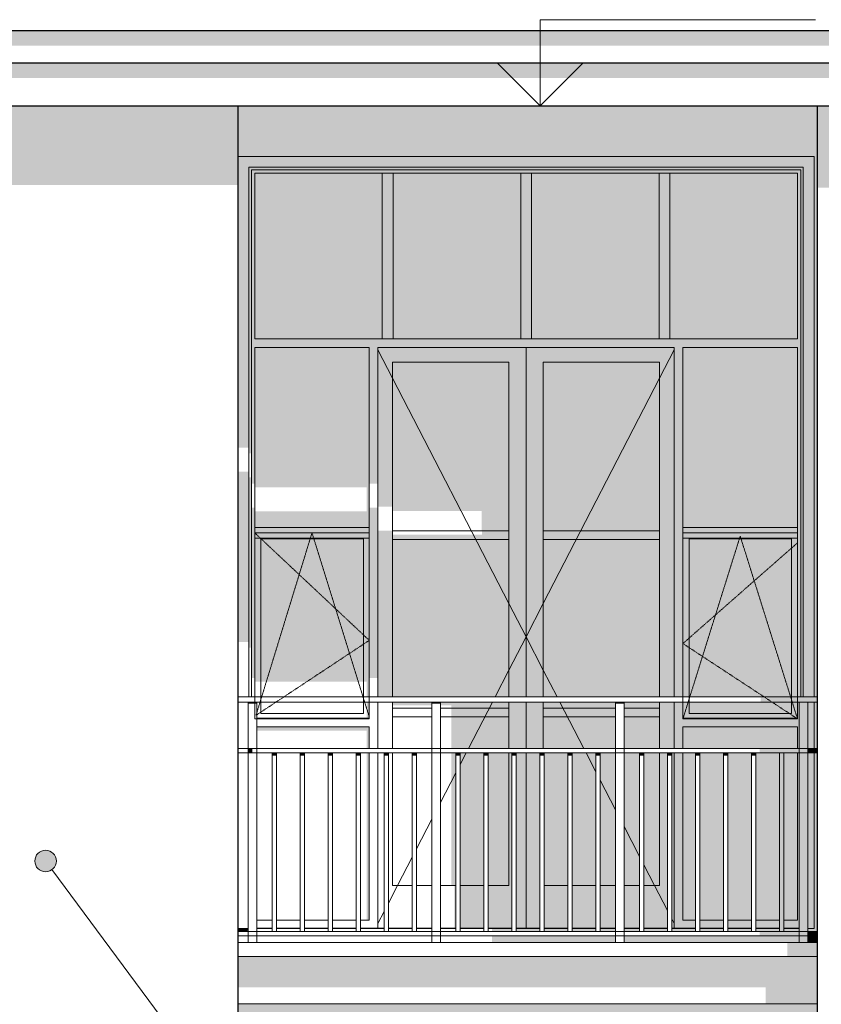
# Model space of a CAD drawing. Header units: millimetres. Extents: x -95523 to 190468, y -7401 to 17692.
# Tile 45 of 139: x -30221 to -26500, y 7618 to 12193. Entities that reach past the tile are written whole.
import ezdxf

# ---------------------------------------------------------------- set-up
doc = ezdxf.new("R2010")
doc.units = ezdxf.units.MM
doc.header["$MEASUREMENT"] = 0
doc.set_wipeout_variables(frame=1)
doc.linetypes.add('Wipeout_Contour', pattern=[1000, 0, -1000])
doc.linetypes.add('Невидимая', pattern=[3.912222, 2.822222, -1.09])
for name, color, linetype, lineweight in [('Р_Фасад в осях 1-24_2_0_Ном._пера__1', 7, 'Continuous', 15), ('Р_Фасад в осях 1-24_2_1 Молдинги_Ном._пера__2', 8, 'Continuous', 15), ('Р_Фасад в осях 1-24_2_1 Молдинги_Ном._пера__21', 7, 'Continuous', 30), ('Р_Фасад в осях 1-24_2_1_Покрытие пола_Ном._пера__2', 8, 'Continuous', 15), ('Р_Фасад в осях 1-24_2_2D - Общий_Ном._пера__1', 7, 'Continuous', 15), ('Р_Фасад в осях 1-24_2_Конструктив - Перекрытия_Ном._пера__2', 8, 'Continuous', 15), ('Р_Фасад в осях 1-24_2_Конструктив - Стены Несущие_Ном._пера__1', 7, 'Continuous', 15), ('Р_Фасад в осях 1-24_2_Конструктив - Стены Несущие_Ном._пера__2', 8, 'Continuous', 15), ('Р_Фасад в осях 1-24_2_Конструктив - Стены Несущие_Ном._пера__21', 7, 'Continuous', 30), ('Р_Фасад в осях 1-24_2_Новый_1 Молдинги_Ном._пера__2', 8, 'Continuous', 15), ('Р_Фасад в осях 1-24_2_Новый_1 Молдинги_Ном._пера__21', 7, 'Continuous', 30), ('Р_Фасад в осях 1-24_2_Новый_Аннотация - Выносная Надпись.Фасад фрагмент_Ном._пера__1', 7, 'Continuous', 15), ('Р_Фасад в осях 1-24_2_Новый_Ограждение_Ном._пера__1', 7, 'Continuous', 15), ('Р_Фасад в осях 1-24_2_Новый_Ограждение_Ном._пера__2', 8, 'Continuous', 15), ('Р_Фасад в осях 1-24_2_Размер - Отметка Уровня_Ном._пера__120', 7, 'Continuous', 5)]:
    doc.layers.add(name, color=color, linetype=linetype, lineweight=lineweight)
for name, color, linetype in [('Р_Фасад в осях 1-24_2_1_Покрытие пола', 7, 'Continuous'), ('Р_Фасад в осях 1-24_2_Конструктив - Перекрытия', 7, 'Continuous'), ('Р_Фасад в осях 1-24_2_Новый_Аннотация - Выносная Надпись.Фасад фрагмент', 7, 'Continuous')]:
    doc.layers.add(name, color=color, linetype=linetype)
doc.layers.add('Р_Фасад в осях 1-24_2_1_Покрытие пола_Ном._пера__161', color=7, linetype='Continuous', lineweight=13, true_color=0x6a6a6a)

msp = doc.modelspace()

# ---------------------------------------------------------------- hatches: boundary and pattern name
at = {"layer": 'Р_Фасад в осях 1-24_2_1 Молдинги_Ном._пера__2', "linetype": 'Continuous', "lineweight": 0, "true_color": 0x3f3f3f}
for points in [[(-39137.1, 12142.5), (-39137.1, 12071.8), (-24997.6, 12071.8), (-24997.6, 12142.5)], [(-24997.6, 11992.5), (-39137.1, 11992.5), (-39137.1, 11921.8), (-24997.6, 11921.8)]]:
    msp.add_hatch(color=250, dxfattribs=at).paths.add_polyline_path(points)
at = {"layer": 'Р_Фасад в осях 1-24_2_Конструктив - Стены Несущие_Ном._пера__2', "linetype": 'Continuous', "lineweight": 0, "true_color": 0x3f3f3f}
for points in [[(-29207.2, 11557), (-26533.2, 11557), (-26533.2, 9047.3), (-26517.6, 9047.3), (-26517.6, 11792.5), (-29207.2, 11792.5)], [(-29207.2, 11557), (-29157.2, 11507), (-26583.2, 11507), (-26533.2, 11557)], [(-29207.2, 11557), (-29207.2, 10205), (-29157.2, 10205), (-29157.2, 11507)], [(-26583.2, 9047.3), (-26533.2, 9047.3), (-26533.2, 11557), (-26583.2, 11507)], [(-26583.2, 11507), (-29157.2, 11507), (-29145.2, 11495), (-26595.2, 11495)], [(-29145.2, 11495), (-29157.2, 11507), (-29157.2, 10178.1), (-29145.2, 10178.1)], [(-26595.2, 11495), (-29145.2, 11495), (-29145.2, 11480), (-29130.2, 11480), (-26610.2, 11480), (-26595.2, 11480)], [(-26595.2, 11495), (-26595.2, 9047.3), (-26583.2, 9047.3), (-26583.2, 11507)], [(-29145.2, 11480), (-29145.2, 10036.7), (-29130.2, 10036.7), (-29130.2, 11480)], [(-28537.7, 10710), (-28537.7, 11480), (-29130.2, 11480), (-29130.2, 10710)], [(-28537.7, 10710), (-28487.7, 10710), (-28487.7, 11480), (-28537.7, 11480)], [(-27895.2, 10710), (-27895.2, 11480), (-28487.7, 11480), (-28487.7, 10710)], [(-27895.2, 10710), (-27845.2, 10710), (-27845.2, 11480), (-27895.2, 11480)], [(-27252.7, 10710), (-27252.7, 11480), (-27845.2, 11480), (-27845.2, 10710)], [(-27252.7, 10710), (-27202.7, 10710), (-27202.7, 11480), (-27252.7, 11480)], [(-26610.2, 10710), (-26610.2, 11480), (-27202.7, 11480), (-27202.7, 10710)], [(-26610.2, 10670), (-26610.2, 9047.3), (-26595.2, 9047.3), (-26595.2, 11480), (-26610.2, 11480), (-26610.2, 10710)], [(-26610.2, 10670), (-26610.2, 10710), (-29130.2, 10710), (-29130.2, 10670), (-28598.2, 10670), (-28558.2, 10670), (-27182.2, 10670), (-27142.2, 10670)], [(-29130.2, 10670), (-29130.2, 10019.7), (-28610.2, 10019.7), (-28610.2, 9908.3), (-29130.2, 9908.3), (-29130.2, 9833.7), (-28598.2, 9833.7), (-28598.2, 10670)], [(-28598.2, 10670), (-28598.2, 10036.7), (-28558.2, 10036.7), (-28558.2, 10670)], [(-27870.2, 10670), (-28558.2, 10670), (-28558.2, 10602), (-28490.2, 10602), (-27950.2, 10602), (-27870.2, 10602)], [(-27182.2, 10670), (-27870.2, 10670), (-27870.2, 10602), (-27790.2, 10602), (-27250.2, 10602), (-27182.2, 10602)], [(-27142.2, 10670), (-27182.2, 10670), (-27182.2, 9047.3), (-27142.2, 9047.3)], [(-26610.2, 9833.7), (-26610.2, 10670), (-27142.2, 10670), (-27142.2, 9833.7)], [(-28558.2, 9930.6), (-28490.2, 9930.6), (-28490.2, 10602), (-28558.2, 10602)], [(-27950.2, 10602), (-28490.2, 10602), (-28490.2, 9910.8), (-28076.6, 9910.8), (-28076.6, 9818), (-27950.2, 9818)], [(-27950.2, 10602), (-27950.2, 9047.3), (-27870.2, 9047.3), (-27870.2, 10602)], [(-27870.2, 10602), (-27870.2, 9047.3), (-27790.2, 9047.3), (-27790.2, 10602)], [(-27790.2, 9818), (-27250.2, 9818), (-27250.2, 10602), (-27790.2, 10602)], [(-27250.2, 10602), (-27250.2, 9047.3), (-27182.2, 9047.3), (-27182.2, 10602)], [(-29157.2, 10093.5), (-29207.2, 10093.5), (-29207.2, 9302.1), (-29157.2, 9302.1)], [(-29145.2, 10066.6), (-29157.2, 10066.6), (-29157.2, 9275.2), (-29145.2, 9275.2)], [(-29130.2, 9925.2), (-29145.2, 9925.2), (-29145.2, 9133.8), (-29130.2, 9133.8)], [(-28558.2, 9925.2), (-28598.2, 9925.2), (-28598.2, 9133.8), (-28558.2, 9133.8)], [(-29130.2, 9783.7), (-28598.2, 9783.7), (-28598.2, 9833.7), (-29130.2, 9833.7)], [(-28490.2, 9819.2), (-28558.2, 9819.2), (-28558.2, 9047.3), (-28490.2, 9047.3)], [(-28490.2, 9778), (-27950.2, 9778), (-27950.2, 9818), (-28075.6, 9818), (-28075.6, 9800.8), (-28490.2, 9800.8)], [(-27250.2, 9778), (-27250.2, 9818), (-27790.2, 9818), (-27790.2, 9778)], [(-27142.2, 9783.7), (-26610.2, 9783.7), (-26610.2, 9833.7), (-27142.2, 9833.7)], [(-29130.2, 9783.7), (-29130.2, 9116.8), (-28610.2, 9116.8), (-28610.2, 9047.3), (-28598.2, 9047.3), (-28598.2, 9783.7)], [(-27950.2, 9778), (-28490.2, 9778), (-28490.2, 9047.3), (-27950.2, 9047.3)], [(-27790.2, 9778), (-27790.2, 9047.3), (-27250.2, 9047.3), (-27250.2, 9778)], [(-27142.2, 9783.7), (-27142.2, 9047.3), (-26610.2, 9047.3), (-26610.2, 9783.7)], [(-28610.2, 8947.3), (-28598.2, 8947.3), (-28598.2, 9022.3), (-28610.2, 9022.3)], [(-28490.2, 9022.3), (-28490.2, 9007.9), (-28307.6, 9007.9), (-28307.6, 9022.3)], [(-28267.6, 9007.9), (-28217.6, 9007.9), (-28217.6, 8994), (-27950.2, 8994), (-27950.2, 9022.3), (-28267.6, 9022.3)], [(-27950.2, 9022.3), (-27950.2, 8807.3), (-27870.2, 8807.3), (-27870.2, 9022.3)], [(-27870.2, 8807.3), (-27790.2, 8807.3), (-27790.2, 9022.3), (-27870.2, 9022.3)], [(-27790.2, 8994), (-27454.9, 8994), (-27454.9, 9022.3), (-27790.2, 9022.3)], [(-27414.9, 8994), (-27250.2, 8994), (-27250.2, 9022.3), (-27414.9, 9022.3)], [(-27182.2, 9022.3), (-27250.2, 9022.3), (-27250.2, 8807.3), (-27182.2, 8807.3)], [(-27182.2, 8807.3), (-27142.2, 8807.3), (-27142.2, 8907.3), (-27142.2, 8947.3), (-27142.2, 9022.3), (-27182.2, 9022.3)], [(-26610.2, 9022.3), (-27142.2, 9022.3), (-27142.2, 8947.3), (-26610.2, 8947.3)], [(-26610.2, 9022.3), (-26610.2, 8947.3), (-26610.2, 8907.3), (-26610.2, 8807.3), (-26602.1, 8807.3), (-26602.1, 9022.3)], [(-26533.2, 9022.3), (-26562.1, 9022.3), (-26562.1, 8807.3), (-26533.2, 8807.3)], [(-26533.2, 8807.3), (-26517.6, 8807.3), (-26517.6, 9022.3), (-26533.2, 9022.3)], [(-27950.2, 8994), (-28216.6, 8994), (-28216.6, 8954), (-27950.2, 8954)], [(-27454.9, 8994), (-27790.2, 8994), (-27790.2, 8954), (-27454.9, 8954)], [(-27250.2, 8994), (-27414.9, 8994), (-27414.9, 8954), (-27250.2, 8954)], [(-28307.6, 8954), (-28490.2, 8954), (-28490.2, 8952.6), (-28307.6, 8952.6)], [(-27950.2, 8954), (-28267.6, 8954), (-28267.6, 8952.6), (-28217.6, 8952.6), (-28217.6, 8807.3), (-27950.2, 8807.3)], [(-27790.2, 8807.3), (-27454.9, 8807.3), (-27454.9, 8954), (-27790.2, 8954)], [(-27414.9, 8954), (-27414.9, 8807.3), (-27250.2, 8807.3), (-27250.2, 8954)], [(-27142.2, 8947.3), (-27142.2, 8907.3), (-26610.2, 8907.3), (-26610.2, 8947.3)], [(-29120.4, 8907.3), (-29120.4, 8890.4), (-28610.2, 8890.4), (-28610.2, 8807.3), (-28598.2, 8807.3), (-28598.2, 8907.3)], [(-26610.2, 8907.3), (-27142.2, 8907.3), (-27142.2, 8807.3), (-26610.2, 8807.3)], [(-28610.2, 8010), (-28598.2, 8010), (-28598.2, 8787.3), (-28610.2, 8787.3)], [(-28217.6, 8170), (-28196.3, 8170), (-28196.3, 8787.3), (-28217.6, 8787.3)], [(-28176.3, 8787.3), (-28176.3, 8170), (-28066.3, 8170), (-28066.3, 8787.3)], [(-28046.3, 8787.3), (-28046.3, 8170), (-27950.2, 8170), (-27950.2, 8787.3)], [(-27936.3, 8787.3), (-27950.2, 8787.3), (-27950.2, 8170), (-27936.3, 8170)], [(-27870.2, 8787.3), (-27916.3, 8787.3), (-27916.3, 8170), (-27870.2, 8170)], [(-27870.2, 8787.3), (-27870.2, 8170), (-27806.3, 8170), (-27806.3, 8787.3)], [(-27786.3, 8170), (-27676.3, 8170), (-27676.3, 8787.3), (-27786.3, 8787.3)], [(-27656.3, 8787.3), (-27656.3, 8170), (-27546.3, 8170), (-27546.3, 8787.3)], [(-27526.3, 8787.3), (-27526.3, 8170), (-27454.9, 8170), (-27454.9, 8787.3)], [(-27414.9, 8787.3), (-27414.9, 8170), (-27343.5, 8170), (-27343.5, 8787.3)], [(-27323.5, 8787.3), (-27323.5, 8170), (-27250.2, 8170), (-27250.2, 8787.3)], [(-27213.5, 8787.3), (-27250.2, 8787.3), (-27250.2, 8170), (-27213.5, 8170)], [(-27193.5, 8787.3), (-27193.5, 8170), (-27182.2, 8170), (-27182.2, 8787.3)], [(-27182.2, 7970), (-27142.2, 7970), (-27142.2, 8010), (-27142.2, 8787.3), (-27182.2, 8787.3)], [(-27142.2, 8010), (-27083.5, 8010), (-27083.5, 8787.3), (-27142.2, 8787.3)], [(-27063.5, 8010), (-26953.5, 8010), (-26953.5, 8787.3), (-27063.5, 8787.3)], [(-26933.5, 8010), (-26823.5, 8010), (-26823.5, 8787.3), (-26933.5, 8787.3)], [(-26803.5, 8787.3), (-26803.5, 8010), (-26693.5, 8010), (-26693.5, 8787.3)], [(-26673.5, 8787.3), (-26673.5, 8010), (-26610.2, 8010), (-26610.2, 8787.3)], [(-26610.2, 7970), (-26602.1, 7970), (-26602.1, 8787.3), (-26610.2, 8787.3), (-26610.2, 8010)], [(-26562.1, 8787.3), (-26562.1, 7970), (-26533.2, 7970), (-26533.2, 8787.3)], [(-26533.2, 7970), (-26562.1, 7970), (-26562.1, 7957.3), (-26517.6, 7957.3), (-26517.6, 8787.3), (-26533.2, 8787.3)], [(-28196.3, 8170), (-28203.6, 8170), (-28203.6, 7970), (-28196.3, 7970)], [(-28176.3, 7970), (-28066.3, 7970), (-28066.3, 8170), (-28176.3, 8170)], [(-28046.3, 8170), (-28046.3, 7970), (-27936.3, 7970), (-27936.3, 8170), (-27950.2, 8170)], [(-27916.3, 8170), (-27916.3, 7970), (-27870.2, 7970), (-27870.2, 8170)], [(-27870.2, 8170), (-27870.2, 7970), (-27806.3, 7970), (-27806.3, 8170)], [(-27786.3, 7970), (-27676.3, 7970), (-27676.3, 8170), (-27786.3, 8170)], [(-27656.3, 8170), (-27656.3, 7970), (-27546.3, 7970), (-27546.3, 8170)], [(-27454.9, 8170), (-27526.3, 8170), (-27526.3, 7970), (-27454.9, 7970)], [(-27343.5, 8170), (-27414.9, 8170), (-27414.9, 7970), (-27343.5, 7970)], [(-27250.2, 8170), (-27323.5, 8170), (-27323.5, 7970), (-27213.5, 7970), (-27213.5, 8170)], [(-27193.5, 8170), (-27193.5, 7970), (-27182.2, 7970), (-27182.2, 8170)], [(-27142.2, 7970), (-27083.5, 7970), (-27083.5, 8010), (-27142.2, 8010)], [(-27063.5, 7970), (-26953.5, 7970), (-26953.5, 8010), (-27063.5, 8010)], [(-26933.5, 7970), (-26823.5, 7970), (-26823.5, 8010), (-26933.5, 8010)], [(-26803.5, 8010), (-26803.5, 7970), (-26693.5, 7970), (-26693.5, 8010)], [(-26610.2, 8010), (-26673.5, 8010), (-26673.5, 7970), (-26610.2, 7970)], [(-29160.4, 7970), (-29207.2, 7970), (-29207.2, 7957.3), (-29166.1, 7957.3), (-29160.4, 7965.4)], [(-28028.6, 7970), (-28028.6, 7957.3), (-27936.3, 7957.3), (-27936.3, 7970)], [(-27916.3, 7970), (-27916.3, 7957.3), (-27806.3, 7957.3), (-27806.3, 7970)], [(-27676.3, 7970), (-27786.3, 7970), (-27786.3, 7957.3), (-27676.3, 7957.3)], [(-27546.3, 7970), (-27656.3, 7970), (-27656.3, 7957.3), (-27546.3, 7957.3)], [(-27454.9, 7970), (-27526.3, 7970), (-27526.3, 7957.3), (-27454.9, 7957.3)], [(-27343.5, 7970), (-27414.9, 7970), (-27414.9, 7957.3), (-27343.5, 7957.3)], [(-27213.5, 7970), (-27323.5, 7970), (-27323.5, 7957.3), (-27213.5, 7957.3)], [(-27193.5, 7957.3), (-27083.5, 7957.3), (-27083.5, 7970), (-27193.5, 7970)], [(-27063.5, 7957.3), (-26953.5, 7957.3), (-26953.5, 7970), (-27063.5, 7970)], [(-26823.5, 7970), (-26933.5, 7970), (-26933.5, 7957.3), (-26823.5, 7957.3)], [(-26803.5, 7957.3), (-26693.5, 7957.3), (-26693.5, 7970), (-26803.5, 7970)], [(-26673.5, 7957.3), (-26602.1, 7957.3), (-26602.1, 7970), (-26673.5, 7970)]]:
    msp.add_hatch(color=250, dxfattribs=at).paths.add_polyline_path(points)
at = {"layer": 'Р_Фасад в осях 1-24_2_Новый_1 Молдинги_Ном._пера__2', "linetype": 'Continuous', "lineweight": 0, "true_color": 0x3f3f3f}
for points in [[(-30727.2, 11792.5), (-30727.2, 11424.8), (-29207.2, 11424.8), (-29207.2, 11792.5)], [(-26517.6, 11792.5), (-26517.6, 11412.1), (-25096.6, 11412.1), (-25096.6, 11302.5), (-24997.6, 11302.5), (-24997.6, 11792.5)]]:
    msp.add_hatch(color=250, dxfattribs=at).paths.add_polyline_path(points)
at = {"layer": 'Р_Фасад в осях 1-24_2_Новый_Аннотация - Выносная Надпись.Фасад фрагмент', "linetype": 'Continuous', "lineweight": 0, "true_color": 0x000000}
msp.add_hatch(color=18, dxfattribs=at).paths.add_polyline_path([(-30150.9, 8284.2), (-30147.1, 8265), (-30136.3, 8248.8), (-30120.1, 8238), (-30100.9, 8234.2), (-30081.8, 8238), (-30065.6, 8248.8), (-30054.7, 8265), (-30050.9, 8284.2), (-30054.7, 8303.3), (-30065.6, 8319.5), (-30081.8, 8330.4), (-30100.9, 8334.2), (-30120.1, 8330.4), (-30136.3, 8319.5), (-30147.1, 8303.3)])
at = {"layer": 'Р_Фасад в осях 1-24_2_Новый_Ограждение_Ном._пера__2', "linetype": 'Continuous', "lineweight": 0, "true_color": 0x3f3f3f}
for points in [[(-29160.4, 9015.3), (-29120.4, 9015.3), (-29120.4, 9022.3), (-29160.4, 9022.3)], [(-28267.6, 9022.3), (-28307.6, 9022.3), (-28307.6, 9015.3), (-28267.6, 9015.3)], [(-27454.9, 9022.3), (-27454.9, 9015.3), (-27414.9, 9015.3), (-27414.9, 9022.3)], [(-26582.1, 9047.3), (-26781.1, 9047.3), (-26781.1, 9022.3), (-26582.1, 9022.3)], [(-26582.1, 9047.3), (-26582.1, 9022.3), (-26517.6, 9022.3), (-26517.6, 9047.3)], [(-29160.4, 8807.3), (-29160.4, 8787.3), (-29140.4, 8787.3), (-29140.4, 8807.3)], [(-29049, 8773.2), (-29029, 8773.2), (-29029, 8787.3), (-29049, 8787.3)], [(-28899, 8787.3), (-28919, 8787.3), (-28919, 8773.2), (-28899, 8773.2)], [(-28789, 8773.2), (-28769, 8773.2), (-28769, 8787.3), (-28789, 8787.3)], [(-28639, 8787.3), (-28659, 8787.3), (-28659, 8773.2), (-28639, 8773.2)], [(-28529, 8773.2), (-28509, 8773.2), (-28509, 8787.3), (-28529, 8787.3)], [(-28379, 8787.3), (-28399, 8787.3), (-28399, 8773.2), (-28379, 8773.2)], [(-28196.3, 8773.2), (-28176.3, 8773.2), (-28176.3, 8787.3), (-28196.3, 8787.3)], [(-28046.3, 8787.3), (-28066.3, 8787.3), (-28066.3, 8773.2), (-28046.3, 8773.2)], [(-27916.3, 8787.3), (-27936.3, 8787.3), (-27936.3, 8773.2), (-27916.3, 8773.2)], [(-27786.3, 8787.3), (-27806.3, 8787.3), (-27806.3, 8773.2), (-27786.3, 8773.2)], [(-27676.3, 8773.2), (-27656.3, 8773.2), (-27656.3, 8787.3), (-27676.3, 8787.3)], [(-27526.3, 8787.3), (-27546.3, 8787.3), (-27546.3, 8773.2), (-27526.3, 8773.2)], [(-27343.5, 8773.2), (-27323.5, 8773.2), (-27323.5, 8787.3), (-27343.5, 8787.3)], [(-27193.5, 8787.3), (-27213.5, 8787.3), (-27213.5, 8773.2), (-27193.5, 8773.2)], [(-27083.5, 8773.2), (-27063.5, 8773.2), (-27063.5, 8787.3), (-27083.5, 8787.3)], [(-26933.5, 8787.3), (-26953.5, 8787.3), (-26953.5, 8773.2), (-26933.5, 8773.2)], [(-26803.5, 8787.3), (-26823.5, 8787.3), (-26823.5, 8773.2), (-26803.5, 8773.2)], [(-26582.1, 8807.3), (-26786.1, 8807.3), (-26786.1, 8787.3), (-26582.1, 8787.3)], [(-26693.5, 7957.3), (-26673.5, 7957.3), (-26673.5, 8787.3), (-26693.5, 8787.3)], [(-26562.1, 8787.3), (-26517.6, 8787.3), (-26517.6, 8807.3), (-26562.1, 8807.3)], [(-26582.1, 7957.3), (-26786.1, 7957.3), (-26786.1, 7937.3), (-26582.1, 7937.3)], [(-26562.1, 7937.3), (-26517.6, 7937.3), (-26517.6, 7957.3), (-26562.1, 7957.3)]]:
    msp.add_hatch(color=250, dxfattribs=at).paths.add_polyline_path(points)

# ---------------------------------------------------------------- linework, layer by layer
at = {"layer": 'Р_Фасад в осях 1-24_2_0_Ном._пера__1', "color": 7, "linetype": 'Невидимая', "lineweight": 15, "flags": 128}
for points in [[(-29130.2, 9808.7), (-28598.2, 9309.2), (-29124, 8961)], [(-29124, 8961), (-28864.2, 9808.7), (-28598.2, 8953.7)], [(-26610.2, 8944.6), (-26876.2, 9793.4), (-27142.2, 8944.6)], [(-26610.2, 9762.2), (-27142.2, 9294.5), (-26610.2, 8944.6)]]:
    msp.add_lwpolyline(points, dxfattribs=at)
at = {"layer": 'Р_Фасад в осях 1-24_2_1 Молдинги_Ном._пера__21', "color": 7, "linetype": 'Continuous', "lineweight": 30}
for p, q in [((-39137.1, 12142.5), (-24997.6, 12142.5)), ((-39137.1, 11992.5), (-24997.6, 11992.5)), ((-39137.1, 11792.5), (-24997.6, 11792.5))]:
    msp.add_line(p, q, dxfattribs=at)
at = {"layer": 'Р_Фасад в осях 1-24_2_2D - Общий_Ном._пера__1', "color": 7, "linetype": 'Continuous', "lineweight": 15, "flags": 128}
for points in [[(-29130.2, 9808.7), (-28598.2, 9808.7), (-28598.2, 8944.6), (-29130.2, 8944.6)], [(-27142.2, 9808.7), (-26610.2, 9808.7), (-26610.2, 8944.6), (-27142.2, 8944.6)], [(-29101.1, 8969), (-29101.1, 9781.3), (-28625.5, 9781.3), (-28625.5, 8969)], [(-27113.1, 8969), (-27113.1, 9781.3), (-26637.5, 9781.3), (-26637.5, 8969)]]:
    msp.add_lwpolyline(points, close=True, dxfattribs=at)
at = {"layer": 'Р_Фасад в осях 1-24_2_Конструктив - Стены Несущие_Ном._пера__1', "color": 7, "linetype": 'Continuous', "lineweight": 15}
for p, q in [((-26533.2, 11557), (-29207.2, 11557)), ((-26533.2, 9047.3), (-26533.2, 11557)), ((-29157.2, 9047.3), (-29157.2, 11507)), ((-29157.2, 11507), (-26583.2, 11507)), ((-29145.2, 9047.3), (-29145.2, 11495)), ((-29145.2, 11495), (-26595.2, 11495)), ((-26595.2, 11495), (-26595.2, 9047.3)), ((-26583.2, 11507), (-26583.2, 9047.3)), ((-29130.2, 10710), (-29130.2, 11480)), ((-29130.2, 11480), (-28537.7, 11480)), ((-28487.7, 11480), (-28537.7, 11480)), ((-28537.7, 11480), (-28537.7, 10710)), ((-28487.7, 10710), (-28487.7, 11480)), ((-28487.7, 11480), (-27895.2, 11480)), ((-27845.2, 11480), (-27895.2, 11480)), ((-27895.2, 11480), (-27895.2, 10710)), ((-27845.2, 10710), (-27845.2, 11480)), ((-27845.2, 11480), (-27252.7, 11480)), ((-27202.7, 11480), (-27252.7, 11480)), ((-27252.7, 11480), (-27252.7, 10710)), ((-27202.7, 10710), (-27202.7, 11480)), ((-27202.7, 11480), (-26610.2, 11480)), ((-26610.2, 11480), (-26610.2, 10710)), ((-28537.7, 10710), (-29130.2, 10710)), ((-28537.7, 10710), (-28487.7, 10710)), ((-27895.2, 10710), (-28487.7, 10710)), ((-27895.2, 10710), (-27845.2, 10710)), ((-27252.7, 10710), (-27845.2, 10710)), ((-27252.7, 10710), (-27202.7, 10710)), ((-26610.2, 10710), (-27202.7, 10710)), ((-29130.2, 9833.7), (-29130.2, 10670)), ((-29130.2, 10670), (-28598.2, 10670)), ((-28598.2, 10670), (-28598.2, 9833.7)), ((-28558.2, 9047.3), (-28558.2, 10670)), ((-28558.2, 10670), (-27182.2, 10670)), ((-28558.2, 10658.8), (-28490.2, 10527)), ((-27870.2, 10670), (-27870.2, 9047.3)), ((-27182.2, 10658.8), (-27250.2, 10527)), ((-27182.2, 10670), (-27182.2, 9047.3)), ((-27142.2, 9833.7), (-27142.2, 10670)), ((-27142.2, 10670), (-26610.2, 10670)), ((-26610.2, 10670), (-26610.2, 9833.7)), ((-28490.2, 9047.3), (-28490.2, 10602)), ((-28490.2, 10602), (-27950.2, 10602)), ((-27950.2, 10602), (-27950.2, 9047.3)), ((-27790.2, 10602), (-27790.2, 9047.3)), ((-27250.2, 10602), (-27790.2, 10602)), ((-27250.2, 9047.3), (-27250.2, 10602)), ((-28490.2, 10527), (-27950.2, 9481)), ((-27250.2, 10527), (-27790.2, 9481)), ((-28598.2, 9833.7), (-29130.2, 9833.7)), ((-29130.2, 9833.7), (-29130.2, 9783.7)), ((-28598.2, 9783.7), (-28598.2, 9833.7)), ((-27950.2, 9818), (-28490.2, 9818)), ((-27790.2, 9818), (-27250.2, 9818)), ((-26610.2, 9833.7), (-27142.2, 9833.7)), ((-27142.2, 9833.7), (-27142.2, 9783.7)), ((-26610.2, 9783.7), (-26610.2, 9833.7)), ((-29130.2, 9047.3), (-29130.2, 9783.7)), ((-29130.2, 9783.7), (-28598.2, 9783.7)), ((-28598.2, 9783.7), (-28598.2, 9047.3)), ((-28490.2, 9778), (-27950.2, 9778)), ((-27250.2, 9778), (-27790.2, 9778)), ((-27142.2, 9047.3), (-27142.2, 9783.7)), ((-27142.2, 9783.7), (-26610.2, 9783.7)), ((-26610.2, 9783.7), (-26610.2, 9047.3)), ((-27950.2, 9481), (-27870.2, 9326)), ((-27790.2, 9481), (-27870.2, 9326)), ((-27950.2, 9171), (-27870.2, 9326)), ((-27790.2, 9171), (-27870.2, 9326)), ((-28014, 9047.3), (-27950.2, 9171)), ((-27726.3, 9047.3), (-27790.2, 9171)), ((-28598.2, 9022.3), (-28598.2, 8947.3)), ((-28558.2, 8807.3), (-28558.2, 9022.3)), ((-28490.2, 8807.3), (-28490.2, 9022.3)), ((-28137.9, 8807.3), (-28026.9, 9022.3)), ((-27950.2, 9022.3), (-27950.2, 8807.3)), ((-27870.2, 9022.3), (-27870.2, 8807.3)), ((-27790.2, 9022.3), (-27790.2, 8807.3)), ((-27602.4, 8807.3), (-27713.4, 9022.3)), ((-27250.2, 8807.3), (-27250.2, 9022.3)), ((-27182.2, 9022.3), (-27182.2, 8807.3)), ((-27142.2, 8947.3), (-27142.2, 9022.3)), ((-26610.2, 9022.3), (-26610.2, 8947.3)), ((-26533.2, 8807.3), (-26533.2, 9022.3)), ((-28307.6, 8994), (-28490.2, 8994)), ((-27950.2, 8994), (-28267.6, 8994)), ((-27790.2, 8994), (-27454.9, 8994)), ((-27414.9, 8994), (-27250.2, 8994)), ((-28598.2, 8947.3), (-29120.4, 8947.3)), ((-28490.2, 8954), (-28307.6, 8954)), ((-28267.6, 8954), (-27950.2, 8954)), ((-27454.9, 8954), (-27790.2, 8954)), ((-27250.2, 8954), (-27414.9, 8954)), ((-26610.2, 8947.3), (-27142.2, 8947.3)), ((-29120.4, 8907.3), (-28598.2, 8907.3)), ((-28598.2, 8907.3), (-28598.2, 8807.3)), ((-27142.2, 8807.3), (-27142.2, 8907.3)), ((-27142.2, 8907.3), (-26610.2, 8907.3)), ((-26610.2, 8907.3), (-26610.2, 8807.3)), ((-28598.2, 8787.3), (-28598.2, 8010)), ((-28558.2, 7970), (-28558.2, 8787.3)), ((-28490.2, 8170), (-28490.2, 8787.3)), ((-28176.3, 8733.1), (-28148.3, 8787.3)), ((-27950.2, 8787.3), (-27950.2, 8170)), ((-27870.2, 8787.3), (-27870.2, 7970)), ((-27546.3, 8698.5), (-27592.1, 8787.3)), ((-27250.2, 8170), (-27250.2, 8787.3)), ((-27182.2, 8787.3), (-27182.2, 7970)), ((-27142.2, 8010), (-27142.2, 8787.3)), ((-26610.2, 8787.3), (-26610.2, 8010)), ((-26533.2, 7970), (-26533.2, 8787.3)), ((-28267.6, 8556.1), (-28196.3, 8694.4)), ((-27454.9, 8521.5), (-27526.3, 8659.8)), ((-28379, 8340.3), (-28307.6, 8478.6)), ((-27343.5, 8305.7), (-27414.9, 8444)), ((-28466.9, 8170), (-28399, 8301.5)), ((-27273.4, 8170), (-27323.5, 8266.9)), ((-28509, 8088.4), (-28466.9, 8170)), ((-28399, 8170), (-28490.2, 8170)), ((-28307.6, 8170), (-28379, 8170)), ((-28196.3, 8170), (-28267.6, 8170)), ((-28066.3, 8170), (-28176.3, 8170)), ((-27950.2, 8170), (-28046.3, 8170)), ((-27786.3, 8170), (-27676.3, 8170)), ((-27656.3, 8170), (-27546.3, 8170)), ((-27526.3, 8170), (-27454.9, 8170)), ((-27414.9, 8170), (-27343.5, 8170)), ((-27323.5, 8170), (-27250.2, 8170)), ((-27213.5, 8053.9), (-27273.4, 8170)), ((-29049, 8010), (-29120.4, 8010)), ((-28919, 8010), (-29029, 8010)), ((-28789, 8010), (-28899, 8010)), ((-28659, 8010), (-28769, 8010)), ((-28598.2, 8010), (-28639, 8010)), ((-28558.2, 7993.2), (-28529, 8049.7)), ((-27182.2, 7993.2), (-27193.5, 8015.1)), ((-27083.5, 8010), (-27142.2, 8010)), ((-26953.5, 8010), (-27063.5, 8010)), ((-26823.5, 8010), (-26933.5, 8010)), ((-26693.5, 8010), (-26803.5, 8010)), ((-26610.2, 8010), (-26673.5, 8010)), ((-29207.2, 7970), (-29160.4, 7970)), ((-26562.1, 7970), (-26533.2, 7970))]:
    msp.add_line(p, q, dxfattribs=at)
at = {"layer": 'Р_Фасад в осях 1-24_2_Конструктив - Стены Несущие_Ном._пера__21', "color": 7, "linetype": 'Continuous', "lineweight": 30}
for p, q in [((-29049, 7970), (-29120.4, 7970)), ((-28919, 7970), (-29029, 7970)), ((-28789, 7970), (-28899, 7970)), ((-28659, 7970), (-28769, 7970)), ((-28529, 7970), (-28639, 7970)), ((-28399, 7970), (-28509, 7970)), ((-28307.6, 7970), (-28379, 7970)), ((-28196.3, 7970), (-28267.6, 7970)), ((-28066.3, 7970), (-28176.3, 7970)), ((-27936.3, 7970), (-28046.3, 7970)), ((-27806.3, 7970), (-27916.3, 7970)), ((-27676.3, 7970), (-27786.3, 7970)), ((-27546.3, 7970), (-27656.3, 7970)), ((-27454.9, 7970), (-27526.3, 7970)), ((-27343.5, 7970), (-27414.9, 7970)), ((-27213.5, 7970), (-27323.5, 7970)), ((-27083.5, 7970), (-27193.5, 7970)), ((-26953.5, 7970), (-27063.5, 7970)), ((-26823.5, 7970), (-26933.5, 7970)), ((-26693.5, 7970), (-26803.5, 7970)), ((-26602.1, 7970), (-26673.5, 7970))]:
    msp.add_line(p, q, dxfattribs=at)
at = {"layer": 'Р_Фасад в осях 1-24_2_Новый_Аннотация - Выносная Надпись.Фасад фрагмент_Ном._пера__1', "color": 7, "linetype": 'Continuous', "lineweight": 15}
msp.add_circle((-30100.9, 8284.2), 50, dxfattribs=at)
at = {"layer": 'Р_Фасад в осях 1-24_2_Новый_Ограждение_Ном._пера__1', "color": 7, "linetype": 'Continuous', "lineweight": 15}
for p, q in [((-29140.4, 9047.3), (-29207.2, 9047.3)), ((-29140.4, 9022.3), (-29207.2, 9022.3)), ((-26582.1, 9047.3), (-29140.4, 9047.3)), ((-26582.1, 9022.3), (-29140.4, 9022.3)), ((-28307.6, 8807.3), (-28307.6, 9022.3)), ((-28267.6, 8807.3), (-28267.6, 9022.3)), ((-27454.9, 8807.3), (-27454.9, 9022.3)), ((-27414.9, 8807.3), (-27414.9, 9022.3)), ((-26582.1, 9047.3), (-26517.6, 9047.3)), ((-26582.1, 9022.3), (-26517.6, 9022.3)), ((-29160.4, 8807.3), (-29207.2, 8807.3)), ((-29160.4, 8787.3), (-29207.2, 8787.3)), ((-29140.4, 8807.3), (-29160.4, 8807.3)), ((-29140.4, 8787.3), (-29160.4, 8787.3)), ((-29120.4, 8807.3), (-29140.4, 8807.3)), ((-29120.4, 8787.3), (-29140.4, 8787.3)), ((-28307.6, 8807.3), (-29120.4, 8807.3)), ((-28307.6, 8787.3), (-29120.4, 8787.3)), ((-29049, 7957.3), (-29049, 8787.3)), ((-29029, 7957.3), (-29029, 8787.3)), ((-28919, 7957.3), (-28919, 8787.3)), ((-28899, 7957.3), (-28899, 8787.3)), ((-28789, 7957.3), (-28789, 8787.3)), ((-28769, 7957.3), (-28769, 8787.3)), ((-28659, 7957.3), (-28659, 8787.3)), ((-28639, 7957.3), (-28639, 8787.3)), ((-28529, 7957.3), (-28529, 8787.3)), ((-28509, 7957.3), (-28509, 8787.3)), ((-28399, 7957.3), (-28399, 8787.3)), ((-28379, 7957.3), (-28379, 8787.3)), ((-28267.6, 8807.3), (-28307.6, 8807.3)), ((-28307.6, 8787.3), (-28307.6, 8807.3)), ((-28267.6, 8787.3), (-28307.6, 8787.3)), ((-28307.6, 7957.3), (-28307.6, 8787.3)), ((-27454.9, 8807.3), (-28267.6, 8807.3)), ((-28267.6, 8787.3), (-28267.6, 8807.3)), ((-27454.9, 8787.3), (-28267.6, 8787.3)), ((-28267.6, 7957.3), (-28267.6, 8787.3)), ((-28196.3, 7957.3), (-28196.3, 8787.3)), ((-28176.3, 7957.3), (-28176.3, 8787.3)), ((-28066.3, 7957.3), (-28066.3, 8787.3)), ((-28046.3, 7957.3), (-28046.3, 8787.3)), ((-27936.3, 7957.3), (-27936.3, 8787.3)), ((-27916.3, 7957.3), (-27916.3, 8787.3)), ((-27806.3, 7957.3), (-27806.3, 8787.3)), ((-27786.3, 7957.3), (-27786.3, 8787.3)), ((-27676.3, 7957.3), (-27676.3, 8787.3)), ((-27656.3, 7957.3), (-27656.3, 8787.3)), ((-27546.3, 7957.3), (-27546.3, 8787.3)), ((-27526.3, 7957.3), (-27526.3, 8787.3)), ((-27414.9, 8807.3), (-27454.9, 8807.3)), ((-27454.9, 8787.3), (-27454.9, 8807.3)), ((-27414.9, 8787.3), (-27454.9, 8787.3)), ((-27454.9, 7957.3), (-27454.9, 8787.3)), ((-26602.1, 8807.3), (-27414.9, 8807.3)), ((-27414.9, 8787.3), (-27414.9, 8807.3)), ((-26602.1, 8787.3), (-27414.9, 8787.3)), ((-27414.9, 7957.3), (-27414.9, 8787.3)), ((-27343.5, 7957.3), (-27343.5, 8787.3)), ((-27323.5, 7957.3), (-27323.5, 8787.3)), ((-27213.5, 7957.3), (-27213.5, 8787.3)), ((-27193.5, 7957.3), (-27193.5, 8787.3)), ((-27083.5, 7957.3), (-27083.5, 8787.3)), ((-27063.5, 7957.3), (-27063.5, 8787.3)), ((-26953.5, 7957.3), (-26953.5, 8787.3)), ((-26933.5, 7957.3), (-26933.5, 8787.3)), ((-26823.5, 7957.3), (-26823.5, 8787.3)), ((-26803.5, 7957.3), (-26803.5, 8787.3)), ((-26693.5, 7957.3), (-26693.5, 8787.3)), ((-26673.5, 7957.3), (-26673.5, 8787.3)), ((-26582.1, 8807.3), (-26602.1, 8807.3)), ((-26582.1, 8787.3), (-26602.1, 8787.3)), ((-26582.1, 8807.3), (-26562.1, 8807.3)), ((-26582.1, 8787.3), (-26562.1, 8787.3)), ((-26562.1, 8807.3), (-26517.6, 8807.3)), ((-26562.1, 8787.3), (-26517.6, 8787.3)), ((-29160.4, 7957.3), (-29207.2, 7957.3)), ((-29160.4, 7937.3), (-29207.2, 7937.3)), ((-29140.4, 7957.3), (-29160.4, 7957.3)), ((-29140.4, 7937.3), (-29160.4, 7937.3)), ((-29120.4, 7957.3), (-29140.4, 7957.3)), ((-29120.4, 7937.3), (-29140.4, 7937.3)), ((-28307.6, 7957.3), (-29120.4, 7957.3)), ((-28307.6, 7937.3), (-29120.4, 7937.3)), ((-28267.6, 7957.3), (-28307.6, 7957.3)), ((-28307.6, 7937.3), (-28307.6, 7957.3)), ((-28267.6, 7937.3), (-28307.6, 7937.3)), ((-27454.9, 7957.3), (-28267.6, 7957.3)), ((-28267.6, 7937.3), (-28267.6, 7957.3)), ((-27454.9, 7937.3), (-28267.6, 7937.3)), ((-27414.9, 7957.3), (-27454.9, 7957.3)), ((-27454.9, 7937.3), (-27454.9, 7957.3)), ((-27414.9, 7937.3), (-27454.9, 7937.3)), ((-26602.1, 7957.3), (-27414.9, 7957.3)), ((-27414.9, 7937.3), (-27414.9, 7957.3)), ((-26602.1, 7937.3), (-27414.9, 7937.3)), ((-26582.1, 7957.3), (-26602.1, 7957.3)), ((-26582.1, 7937.3), (-26602.1, 7937.3)), ((-26582.1, 7957.3), (-26562.1, 7957.3)), ((-26582.1, 7937.3), (-26562.1, 7937.3)), ((-26562.1, 7957.3), (-26517.6, 7957.3)), ((-26562.1, 7937.3), (-26517.6, 7937.3))]:
    msp.add_line(p, q, dxfattribs=at)
at = {"layer": 'Р_Фасад в осях 1-24_2_Новый_Ограждение_Ном._пера__2', "color": 8, "linetype": 'Continuous', "lineweight": 15}
for p, q in [((-29160.4, 8807.3), (-29160.4, 9022.3)), ((-29120.4, 8807.3), (-29120.4, 9022.3)), ((-26602.1, 8807.3), (-26602.1, 9022.3)), ((-26562.1, 8807.3), (-26562.1, 9022.3)), ((-29160.4, 8787.3), (-29160.4, 8807.3)), ((-29160.4, 7957.3), (-29160.4, 8787.3)), ((-29120.4, 8787.3), (-29120.4, 8807.3)), ((-29120.4, 7957.3), (-29120.4, 8787.3)), ((-26602.1, 8787.3), (-26602.1, 8807.3)), ((-26602.1, 7957.3), (-26602.1, 8787.3)), ((-26562.1, 8787.3), (-26562.1, 8807.3)), ((-26562.1, 7957.3), (-26562.1, 8787.3)), ((-29160.4, 7937.3), (-29160.4, 7957.3)), ((-29120.4, 7937.3), (-29120.4, 7957.3)), ((-26602.1, 7937.3), (-26602.1, 7957.3)), ((-26562.1, 7937.3), (-26562.1, 7957.3))]:
    msp.add_line(p, q, dxfattribs=at)
at = {"layer": 'Р_Фасад в осях 1-24_2_Размер - Отметка Уровня_Ном._пера__120', "color": 7, "linetype": 'Continuous', "lineweight": 5}
for p, q in [((-27805, 11792.5), (-27805, 12192.5)), ((-27805, 12192.5), (-26526.3, 12192.5)), ((-27805, 11792.5), (-28005, 11992.5)), ((-27805, 11792.5), (-27605, 11992.5)), ((-28505, 11792.5), (-27605, 11792.5))]:
    msp.add_line(p, q, dxfattribs=at)

# ---------------------------------------------------------------- wipeouts: each hides what was drawn before it
at = {"color": 254, "linetype": 'Wipeout_Contour', "lineweight": 0, "ltscale": 115669.00394}
msp.add_wipeout([(-29207.2, 7840), (-29207.2, 7620), (-26517.6, 7620), (-26517.6, 7840)], dxfattribs=at).dxf.layer = 'Р_Фасад в осях 1-24_2_Конструктив - Перекрытия'

# ---------------------------------------------------------------- next in the draw order: hatches: boundary and pattern name
at = {"layer": 'Р_Фасад в осях 1-24_2_Конструктив - Стены Несущие_Ном._пера__2', "linetype": 'Continuous', "lineweight": 0, "true_color": 0x3f3f3f}
msp.add_hatch(color=250, dxfattribs=at).paths.add_polyline_path([(-26517.6, 7620), (-29207.2, 7620), (-29207.2, 7580), (-26517.6, 7580)])

# ---------------------------------------------------------------- next in the draw order: linework, layer by layer
at = {"layer": 'Р_Фасад в осях 1-24_2_Конструктив - Перекрытия_Ном._пера__2', "color": 8, "linetype": 'Continuous', "lineweight": 15}
msp.add_line((-29207.2, 7620), (-26517.6, 7620), dxfattribs=at)

# ---------------------------------------------------------------- next in the draw order: wipeouts: each hides what was drawn before it
at = {"color": 254, "linetype": 'Wipeout_Contour', "lineweight": 0, "ltscale": 115822.273113}
msp.add_wipeout([(-26517.6, 7840), (-26517.6, 7905), (-29207.2, 7905), (-29207.2, 7840)], dxfattribs=at).dxf.layer = 'Р_Фасад в осях 1-24_2_1_Покрытие пола'

# ---------------------------------------------------------------- next in the draw order: hatches: boundary and pattern name
at = {"layer": 'Р_Фасад в осях 1-24_2_1_Покрытие пола_Ном._пера__2', "linetype": 'Continuous', "lineweight": 0, "true_color": 0x3f3f3f}
msp.add_hatch(color=250, dxfattribs=at).paths.add_polyline_path([(-26517.6, 7905), (-26657.6, 7905), (-26657.6, 7840), (-26517.6, 7840)])
at = {"layer": 'Р_Фасад в осях 1-24_2_Конструктив - Перекрытия_Ном._пера__2', "linetype": 'Continuous', "lineweight": 0, "true_color": 0x3f3f3f}
msp.add_hatch(color=250, dxfattribs=at).paths.add_polyline_path([(-29207.2, 7840), (-29207.2, 7697.2), (-26758.6, 7697.2), (-26758.6, 7620), (-26517.6, 7620), (-26517.6, 7840)])
at = {"layer": 'Р_Фасад в осях 1-24_2_Конструктив - Стены Несущие_Ном._пера__2', "linetype": 'Continuous', "lineweight": 0, "true_color": 0x3f3f3f}
for points in [[(-28028.6, 7905), (-27454.9, 7905), (-27454.9, 7937.3), (-28028.6, 7937.3)], [(-26602.1, 7937.3), (-27414.9, 7937.3), (-27414.9, 7905), (-26602.1, 7905)], [(-26517.6, 7937.3), (-26562.1, 7937.3), (-26562.1, 7905), (-26517.6, 7905)]]:
    msp.add_hatch(color=250, dxfattribs=at).paths.add_polyline_path(points)
at = {"layer": 'Р_Фасад в осях 1-24_2_Новый_Ограждение_Ном._пера__2', "linetype": 'Continuous', "lineweight": 0, "true_color": 0x3f3f3f}
msp.add_hatch(color=250, dxfattribs=at).paths.add_polyline_path([(-26602.1, 7905), (-26562.1, 7905), (-26562.1, 9022.3), (-26582.1, 9022.3), (-26602.1, 9022.3), (-26602.1, 8807.3), (-26582.1, 8807.3), (-26582.1, 8787.3), (-26602.1, 8787.3), (-26602.1, 7957.3), (-26582.1, 7957.3), (-26582.1, 7937.3), (-26602.1, 7937.3)])

# ---------------------------------------------------------------- next in the draw order: linework, layer by layer
at = {"layer": 'Р_Фасад в осях 1-24_2_1_Покрытие пола_Ном._пера__161', "color": 251, "linetype": 'Continuous', "lineweight": 13, "true_color": 0x6a6a6a}
for p, q in [((-29207.2, 7905), (-26517.6, 7905)), ((-29207.2, 7840), (-26517.6, 7840))]:
    msp.add_line(p, q, dxfattribs=at)
at = {"layer": 'Р_Фасад в осях 1-24_2_Новый_1 Молдинги_Ном._пера__21', "color": 7, "linetype": 'Continuous', "lineweight": 30}
for p, q in [((-29207.2, 5060), (-29207.2, 11792.5)), ((-26517.6, 5060), (-26517.6, 11792.5))]:
    msp.add_line(p, q, dxfattribs=at)
at = {"layer": 'Р_Фасад в осях 1-24_2_Новый_Аннотация - Выносная Надпись.Фасад фрагмент_Ном._пера__1', "color": 7, "linetype": 'Continuous', "lineweight": 15}
msp.add_line((-30071.2, 8244), (-29188.1, 7052.4), dxfattribs=at)
at = {"layer": 'Р_Фасад в осях 1-24_2_Новый_Ограждение_Ном._пера__1', "color": 7, "linetype": 'Continuous', "lineweight": 15}
for p, q in [((-28307.6, 7905), (-28307.6, 7937.3)), ((-28267.6, 7905), (-28267.6, 7937.3)), ((-27454.9, 7905), (-27454.9, 7937.3)), ((-27414.9, 7905), (-27414.9, 7937.3))]:
    msp.add_line(p, q, dxfattribs=at)
at = {"layer": 'Р_Фасад в осях 1-24_2_Новый_Ограждение_Ном._пера__2', "color": 8, "linetype": 'Continuous', "lineweight": 15}
for p, q in [((-29160.4, 7905), (-29160.4, 7937.3)), ((-29120.4, 7905), (-29120.4, 7937.3)), ((-26602.1, 7905), (-26602.1, 7937.3)), ((-26562.1, 7905), (-26562.1, 7937.3))]:
    msp.add_line(p, q, dxfattribs=at)

doc.saveas('drawing.dxf')
